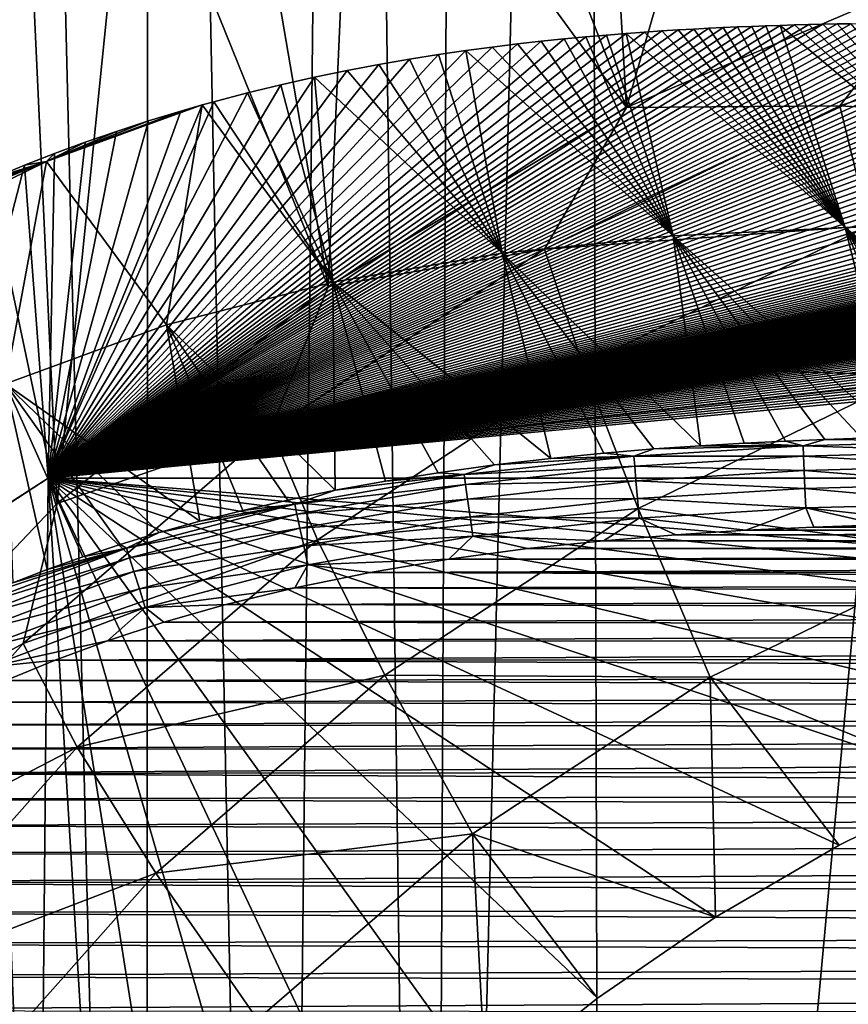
# Model space of a CAD drawing. Header units: metres. Extents: x -26 to 26, y -119 to 32.
# Tile 163 of 208: x -14.29 to -7.65, y -7 to 0.89. Entities that reach past the tile are written whole.
import ezdxf

# ---------------------------------------------------------------- set-up
doc = ezdxf.new("R2010")
doc.units = ezdxf.units.M
doc.layers.add('solid_13_411_041_XXX', color=7, linetype='CONTINUOUS')

msp = doc.modelspace()

# ---------------------------------------------------------------- linework, layer by layer
at = {"layer": 'solid_13_411_041_XXX'}
for points in [[(-11.005271, -25.618309, 3.756081), (-11.678076, 25.550959, 3.756081), (-10.75692, 25.576727, 3.756081)], [(-11.005271, -25.618309, 3.756081), (-10.75692, 25.576727, 3.756081), (-9.757009, 25.589111, 3.756081)], [(-9.618499, -25.638424, 3.756081), (-11.005271, -25.618309, 3.756081), (-9.757009, 25.589111, 3.756081)], [(-9.618499, -25.638424, 3.756081), (-9.757009, 25.589111, 3.756081), (-4.878562, 25.624779, 3.756081)], [(-8.07613, -25.65213, 3.756081), (-9.618499, -25.638424, 3.756081), (-4.878562, 25.624779, 3.756081)], [(-6.36514, -25.663795, 3.756081), (-8.07613, -25.65213, 3.756081), (-4.878562, 25.624779, 3.756081)], [(-12.23196, -25.571135, 3.756081), (-13.255018, 25.439022, 3.756081), (-11.678076, 25.550959, 3.756081)], [(-11.005271, -25.618309, 3.756081), (-12.23196, -25.571135, 3.756081), (-11.678076, 25.550959, 3.756081)], [(-13.282062, -25.483627, 3.756081), (-14.51959, 25.250408, 3.756081), (-13.255018, 25.439022, 3.756081)], [(-12.23196, -25.571135, 3.756081), (-13.282062, -25.483627, 3.756081), (-13.255018, 25.439022, 3.756081)], [(-13.282062, -25.483627, 3.756081), (-14.981044, -25.200666, 3.756081), (-14.51959, 25.250408, 3.756081)], [(-8.467565, 3.518948, 113.138115), (-9.622313, 3.463715, 113.128372), (-9.431339, 0.180936, 112.549553)], [(-8.467565, 3.518948, 113.138115), (-9.431339, 0.180936, 112.549553), (-6.865011, 1.278715, 112.743111)], [(-9.622313, 3.463715, 113.128372), (-10.6706, 3.355426, 113.109283), (-9.431339, 0.180936, 112.549553)], [(-10.6706, 3.355426, 113.109283), (-11.624963, 3.194102, 113.080833), (-9.431339, 0.180936, 112.549553)], [(-11.624963, 3.194102, 113.080833), (-12.545257, 2.972289, 113.041725), (-11.821963, -1.250751, 112.297112)], [(-11.624963, 3.194102, 113.080833), (-11.821963, -1.250751, 112.297112), (-9.431339, 0.180936, 112.549553)], [(-12.545257, 2.972289, 113.041725), (-13.414818, 2.695469, 112.99292), (-11.821963, -1.250751, 112.297112)], [(-13.414818, 2.695469, 112.99292), (-14.242074, 2.364482, 112.934555), (-13.992323, -2.989646, 111.990509)], [(-13.414818, 2.695469, 112.99292), (-13.992323, -2.989646, 111.990509), (-11.821963, -1.250751, 112.297112)], [(-14.242074, 2.364482, 112.934555), (-15.040151, 1.976312, 112.866112), (-13.992323, -2.989646, 111.990509)], [(-15.040151, 1.976312, 112.866112), (-15.902079, -5.00343, 111.635437), (-13.992323, -2.989646, 111.990509)], [(-6.865011, 1.278715, 112.743111), (-9.431339, 0.180936, 112.549553), (-7.720113, 0.195692, 114.978828)], [(-6.865011, 1.278715, 112.743111), (-7.720113, 0.195692, 114.978828), (-5.221319, 1.031033, 115.126114)], [(-5.062808, 0.042918, 117.323357), (-5.221319, 1.031033, 115.126114), (-7.720113, 0.195692, 114.978828)], [(-14.065224, -2.788286, 123.246666), (0.000013, 0.883193, 125.817467), (0.237922, 0.883164, 125.817444)], [(-0.293137, 0.883155, 125.817436), (0.000013, 0.883193, 125.817467), (-14.065224, -2.788286, 123.246666)], [(-14.065224, -2.788286, 123.246666), (0.237922, 0.883164, 125.817444), (0.46914, 0.883093, 125.81739)], [(-0.587893, 0.883038, 125.817352), (-0.293137, 0.883155, 125.817436), (-14.065224, -2.788286, 123.246666)], [(-14.065224, -2.788286, 123.246666), (0.46914, 0.883093, 125.81739), (0.693643, 0.882978, 125.817314)], [(-0.885375, 0.88284, 125.817215), (-0.587893, 0.883038, 125.817352), (-14.065224, -2.788286, 123.246666)], [(-14.065224, -2.788286, 123.246666), (0.693643, 0.882978, 125.817314), (0.911419, 0.88282, 125.8172)], [(-1.183125, 0.882564, 125.817024), (-0.885375, 0.88284, 125.817215), (-14.065224, -2.788286, 123.246666)], [(-14.065224, -2.788286, 123.246666), (0.911419, 0.88282, 125.8172), (1.122681, 0.882628, 125.81707)], [(-14.065224, -2.788286, 123.246666), (1.122681, 0.882628, 125.81707), (1.327425, 0.882402, 125.81691)], [(-1.477209, 0.882213, 125.81678), (-1.183125, 0.882564, 125.817024), (-14.065224, -2.788286, 123.246666)], [(-14.065224, -2.788286, 123.246666), (1.327425, 0.882402, 125.81691), (1.525748, 0.882148, 125.816734)], [(-1.767228, 0.88179, 125.816483), (-1.477209, 0.882213, 125.81678), (-14.065224, -2.788286, 123.246666)], [(-14.065224, -2.788286, 123.246666), (1.525748, 0.882148, 125.816734), (1.717789, 0.88187, 125.816536)], [(-14.065224, -2.788286, 123.246666), (1.717789, 0.88187, 125.816536), (1.903513, 0.881567, 125.816322)], [(-2.04847, 0.881311, 125.816147), (-1.767228, 0.88179, 125.816483), (-14.065224, -2.788286, 123.246666)], [(-14.065224, -2.788286, 123.246666), (1.903513, 0.881567, 125.816322), (2.083126, 0.881247, 125.816101)], [(-2.321253, 0.880775, 125.815773), (-2.04847, 0.881311, 125.816147), (-14.065224, -2.788286, 123.246666)], [(-14.065224, -2.788286, 123.246666), (2.083126, 0.881247, 125.816101), (2.256595, 0.880909, 125.815865)], [(-14.065224, -2.788286, 123.246666), (2.256595, 0.880909, 125.815865), (2.424057, 0.880557, 125.81562)], [(-2.581509, 0.880206, 125.815376), (-2.321253, 0.880775, 125.815773), (-14.065224, -2.788286, 123.246666)], [(-14.065224, -2.788286, 123.246666), (2.424057, 0.880557, 125.81562), (2.585541, 0.880196, 125.815369)], [(-2.829656, 0.879602, 125.814949), (-2.581509, 0.880206, 125.815376), (-14.065224, -2.788286, 123.246666)], [(-14.065224, -2.788286, 123.246666), (2.585541, 0.880196, 125.815369), (2.741132, 0.879823, 125.815102)], [(-14.065224, -2.788286, 123.246666), (2.741132, 0.879823, 125.815102), (2.891288, 0.879446, 125.814842)], [(-3.067526, 0.878976, 125.814514), (-2.829656, 0.879602, 125.814949), (-14.065224, -2.788286, 123.246666)], [(-14.065224, -2.788286, 123.246666), (2.891288, 0.879446, 125.814842), (3.035734, 0.879062, 125.814575)], [(-14.065224, -2.788286, 123.246666), (3.035734, 0.879062, 125.814575), (3.175687, 0.878673, 125.814301)], [(-3.294935, 0.878327, 125.814056), (-3.067526, 0.878976, 125.814514), (-14.065224, -2.788286, 123.246666)], [(-14.065224, -2.788286, 123.246666), (3.175687, 0.878673, 125.814301), (3.31143, 0.878279, 125.814026)], [(-3.514485, 0.877659, 125.813591), (-3.294935, 0.878327, 125.814056), (-14.065224, -2.788286, 123.246666)], [(-14.065224, -2.788286, 123.246666), (3.31143, 0.878279, 125.814026), (3.443292, 0.87788, 125.813744)], [(-14.065224, -2.788286, 123.246666), (3.443292, 0.87788, 125.813744), (3.572529, 0.877475, 125.813461)], [(-3.726513, 0.876972, 125.81311), (-3.514485, 0.877659, 125.813591), (-14.065224, -2.788286, 123.246666)], [(-14.065224, -2.788286, 123.246666), (3.572529, 0.877475, 125.813461), (3.69879, 0.877064, 125.813171)], [(-14.065224, -2.788286, 123.246666), (3.69879, 0.877064, 125.813171), (3.82346, 0.876645, 125.812881)], [(-3.930768, 0.876274, 125.812622), (-3.726513, 0.876972, 125.81311), (-14.065224, -2.788286, 123.246666)], [(-14.065224, -2.788286, 123.246666), (3.82346, 0.876645, 125.812881), (3.946787, 0.876217, 125.812576)], [(-4.127514, 0.875564, 125.812126), (-3.930768, 0.876274, 125.812622), (-14.065224, -2.788286, 123.246666)], [(-14.065224, -2.788286, 123.246666), (3.946787, 0.876217, 125.812576), (4.068879, 0.875779, 125.812271)], [(-14.065224, -2.788286, 123.246666), (4.068879, 0.875779, 125.812271), (4.190372, 0.875331, 125.811958)], [(-4.315713, 0.874855, 125.811623), (-4.127514, 0.875564, 125.812126), (-14.065224, -2.788286, 123.246666)], [(-14.065224, -2.788286, 123.246666), (4.190372, 0.875331, 125.811958), (4.311061, 0.874873, 125.811638)], [(-14.065224, -2.788286, 123.246666), (4.311061, 0.874873, 125.811638), (4.430431, 0.874407, 125.81131)], [(-4.494986, 0.87415, 125.811134), (-4.315713, 0.874855, 125.811623), (-14.065224, -2.788286, 123.246666)], [(-14.065224, -2.788286, 123.246666), (4.430431, 0.874407, 125.81131), (4.54841, 0.873934, 125.810982)], [(-4.665243, 0.873454, 125.810646), (-4.494986, 0.87415, 125.811134), (-14.065224, -2.788286, 123.246666)], [(-14.065224, -2.788286, 123.246666), (4.54841, 0.873934, 125.810982), (4.665134, 0.873454, 125.810646)], [(-14.065224, -2.788286, 123.246666), (4.665134, 0.873454, 125.810646), (4.780481, 0.872969, 125.810303)], [(-4.825713, 0.872775, 125.810173), (-4.665243, 0.873454, 125.810646), (-14.065224, -2.788286, 123.246666)], [(-14.065224, -2.788286, 123.246666), (4.780481, 0.872969, 125.810303), (4.89464, 0.872476, 125.809959)], [(-4.977932, 0.872109, 125.8097), (-4.825713, 0.872775, 125.810173), (-14.065224, -2.788286, 123.246666)], [(-14.065224, -2.788286, 123.246666), (4.89464, 0.872476, 125.809959), (5.008424, 0.871974, 125.809608)], [(-5.122966, 0.871457, 125.80925), (-4.977932, 0.872109, 125.8097), (-14.065224, -2.788286, 123.246666)], [(-14.065224, -2.788286, 123.246666), (5.008424, 0.871974, 125.809608), (5.121744, 0.871462, 125.80925)], [(-14.065224, -2.788286, 123.246666), (5.121744, 0.871462, 125.80925), (5.234795, 0.87094, 125.808884)], [(-5.261619, 0.870814, 125.8088), (-5.122966, 0.871457, 125.80925), (-14.065224, -2.788286, 123.246666)], [(-14.065224, -2.788286, 123.246666), (5.234795, 0.87094, 125.808884), (5.347837, 0.870407, 125.80851)], [(-5.395882, 0.870178, 125.80835), (-5.261619, 0.870814, 125.8088), (-14.065224, -2.788286, 123.246666)], [(-14.065224, -2.788286, 123.246666), (5.347837, 0.870407, 125.80851), (5.460613, 0.869864, 125.808128)], [(-5.525963, 0.869545, 125.807907), (-5.395882, 0.870178, 125.80835), (-14.065224, -2.788286, 123.246666)], [(-14.065224, -2.788286, 123.246666), (5.460613, 0.869864, 125.808128), (5.572735, 0.869314, 125.807747)], [(-5.654309, 0.868906, 125.807457), (-5.525963, 0.869545, 125.807907), (-14.065224, -2.788286, 123.246666)], [(-14.065224, -2.788286, 123.246666), (5.572735, 0.869314, 125.807747), (5.684241, 0.868755, 125.807358)], [(-5.780544, 0.868263, 125.807007), (-5.654309, 0.868906, 125.807457), (-14.065224, -2.788286, 123.246666)], [(-14.065224, -2.788286, 123.246666), (5.684241, 0.868755, 125.807358), (5.795437, 0.868187, 125.806953)], [(-5.905274, 0.867616, 125.806557), (-5.780544, 0.868263, 125.807007), (-14.065224, -2.788286, 123.246666)], [(-14.065224, -2.788286, 123.246666), (5.795437, 0.868187, 125.806953), (5.906152, 0.867611, 125.806557)], [(-6.028399, 0.866963, 125.806099), (-5.905274, 0.867616, 125.806557), (-14.065224, -2.788286, 123.246666)], [(-14.065224, -2.788286, 123.246666), (5.906152, 0.867611, 125.806557), (6.016901, 0.867025, 125.806145)], [(-14.065224, -2.788286, 123.246666), (6.016901, 0.867025, 125.806145), (6.128454, 0.866425, 125.805725)], [(-6.149137, 0.866312, 125.805641), (-6.028399, 0.866963, 125.806099), (-14.065224, -2.788286, 123.246666)], [(-14.065224, -2.788286, 123.246666), (6.128454, 0.866425, 125.805725), (6.240587, 0.865811, 125.80529)], [(-6.267465, 0.865663, 125.805191), (-6.149137, 0.866312, 125.805641), (-14.065224, -2.788286, 123.246666)], [(-14.065224, -2.788286, 123.246666), (6.240587, 0.865811, 125.80529), (6.353236, 0.865186, 125.804855)], [(-6.383955, 0.865014, 125.804733), (-6.267465, 0.865663, 125.805191), (-14.065224, -2.788286, 123.246666)], [(-14.065224, -2.788286, 123.246666), (6.353236, 0.865186, 125.804855), (6.466575, 0.864554, 125.804413)], [(-6.498483, 0.86437, 125.804283), (-6.383955, 0.865014, 125.804733), (-14.065224, -2.788286, 123.246666)], [(-14.065224, -2.788286, 123.246666), (6.466575, 0.864554, 125.804413), (6.580069, 0.8639, 125.803955)], [(-6.612247, 0.863707, 125.803818), (-6.498483, 0.86437, 125.804283), (-14.065224, -2.788286, 123.246666)], [(-14.065224, -2.788286, 123.246666), (6.580069, 0.8639, 125.803955), (6.693207, 0.863226, 125.803482)], [(-6.725432, 0.863033, 125.803345), (-6.612247, 0.863707, 125.803818), (-14.065224, -2.788286, 123.246666)], [(-14.065224, -2.788286, 123.246666), (6.693207, 0.863226, 125.803482), (6.806221, 0.862519, 125.802986)], [(-6.838391, 0.862293, 125.802834), (-6.725432, 0.863033, 125.803345), (-14.065224, -2.788286, 123.246666)], [(-14.065224, -2.788286, 123.246666), (6.806221, 0.862519, 125.802986), (6.919248, 0.861715, 125.802429)], [(-6.951347, 0.86148, 125.802261), (-6.838391, 0.862293, 125.802834), (-14.065224, -2.788286, 123.246666)], [(-14.065224, -2.788286, 123.246666), (6.919248, 0.861715, 125.802429), (7.032165, 0.860832, 125.801804)], [(-7.064226, 0.860552, 125.801613), (-6.951347, 0.86148, 125.802261), (-14.065224, -2.788286, 123.246666)], [(-14.065224, -2.788286, 123.246666), (7.032165, 0.860832, 125.801804), (7.145504, 0.859802, 125.801086)], [(-7.177008, 0.859487, 125.800865), (-7.064226, 0.860552, 125.801613), (-14.065224, -2.788286, 123.246666)], [(-14.065224, -2.788286, 123.246666), (7.145504, 0.859802, 125.801086), (7.259409, 0.858606, 125.800247)], [(-7.289814, 0.85826, 125.800003), (-7.177008, 0.859487, 125.800865), (-14.065224, -2.788286, 123.246666)], [(-14.065224, -2.788286, 123.246666), (7.259409, 0.858606, 125.800247), (7.374008, 0.857228, 125.799286)], [(-7.402754, 0.85684, 125.799011), (-7.289814, 0.85826, 125.800003), (-14.065224, -2.788286, 123.246666)], [(-14.065224, -2.788286, 123.246666), (7.374008, 0.857228, 125.799286), (7.489921, 0.855597, 125.798141)], [(-7.515849, 0.855211, 125.797874), (-7.402754, 0.85684, 125.799011), (-14.065224, -2.788286, 123.246666)], [(-14.065224, -2.788286, 123.246666), (7.489921, 0.855597, 125.798141), (7.607019, 0.853733, 125.796837)], [(-7.629211, 0.853338, 125.796562), (-7.515849, 0.855211, 125.797874), (-14.065224, -2.788286, 123.246666)], [(-14.065224, -2.788286, 123.246666), (7.607019, 0.853733, 125.796837), (7.725555, 0.851547, 125.795303)], [(-7.74281, 0.851213, 125.795074), (-7.629211, 0.853338, 125.796562), (-14.065224, -2.788286, 123.246666)], [(-14.065224, -2.788286, 123.246666), (7.725555, 0.851547, 125.795303), (7.845949, 0.849028, 125.793541)], [(-7.856662, 0.848789, 125.793373), (-7.74281, 0.851213, 125.795074), (-14.065224, -2.788286, 123.246666)], [(-14.065224, -2.788286, 123.246666), (7.845949, 0.849028, 125.793541), (7.967428, 0.846154, 125.791527)], [(-7.970741, 0.846067, 125.791466), (-7.856662, 0.848789, 125.793373), (-14.065224, -2.788286, 123.246666)], [(-14.065224, -2.788286, 123.246666), (7.967428, 0.846154, 125.791527), (8.089106, 0.842872, 125.78923)], [(-8.084954, 0.842994, 125.789314), (-7.970741, 0.846067, 125.791466), (-14.065224, -2.788286, 123.246666)], [(-8.199295, 0.839575, 125.786926), (-8.084954, 0.842994, 125.789314), (-14.065224, -2.788286, 123.246666)], [(-14.065224, -2.788286, 123.246666), (8.089106, 0.842872, 125.78923), (8.211225, 0.839198, 125.786659)], [(-8.313393, 0.83578, 125.784264), (-8.199295, 0.839575, 125.786926), (-14.065224, -2.788286, 123.246666)], [(-14.065224, -2.788286, 123.246666), (8.211225, 0.839198, 125.786659), (8.333296, 0.835079, 125.783775)], [(-8.427233, 0.831614, 125.781349), (-8.313393, 0.83578, 125.784264), (-14.065224, -2.788286, 123.246666)], [(-14.065224, -2.788286, 123.246666), (8.333296, 0.835079, 125.783775), (8.45466, 0.830558, 125.780609)], [(-8.541272, 0.827021, 125.77813), (-8.427233, 0.831614, 125.781349), (-14.065224, -2.788286, 123.246666)], [(-14.065224, -2.788286, 123.246666), (8.45466, 0.830558, 125.780609), (8.57714, 0.8255, 125.777069)], [(-8.655156, 0.822028, 125.774635), (-8.541272, 0.827021, 125.77813), (-14.065224, -2.788286, 123.246666)], [(-14.065224, -2.788286, 123.246666), (8.57714, 0.8255, 125.777069), (8.701774, 0.819842, 125.773109)], [(-8.771832, 0.816417, 125.770706), (-8.655156, 0.822028, 125.774635), (-14.065224, -2.788286, 123.246666)], [(-14.065224, -2.788286, 123.246666), (8.701774, 0.819842, 125.773109), (8.828539, 0.813562, 125.768707)], [(-8.891279, 0.810217, 125.766365), (-8.771832, 0.816417, 125.770706), (-14.065224, -2.788286, 123.246666)], [(-14.065224, -2.788286, 123.246666), (8.828539, 0.813562, 125.768707), (8.959966, 0.806362, 125.763664)], [(-9.016281, 0.803101, 125.761383), (-8.891279, 0.810217, 125.766365), (-14.065224, -2.788286, 123.246666)], [(-14.065224, -2.788286, 123.246666), (8.959966, 0.806362, 125.763664), (9.095481, 0.798351, 125.758057)], [(-9.147472, 0.795051, 125.755745), (-9.016281, 0.803101, 125.761383), (-14.065224, -2.788286, 123.246666)], [(-14.065224, -2.788286, 123.246666), (9.095481, 0.798351, 125.758057), (9.237129, 0.789113, 125.751587)], [(-9.286438, 0.785699, 125.749199), (-9.147472, 0.795051, 125.755745), (-14.065224, -2.788286, 123.246666)], [(-14.065224, -2.788286, 123.246666), (9.237129, 0.789113, 125.751587), (9.385842, 0.77855, 125.744194)], [(-7.677166, -0.779265, 135.002151), (-9.147472, 0.795051, 125.755745), (-9.286438, 0.785699, 125.749199)], [(-7.677166, -0.779265, 135.002151), (-9.016281, 0.803101, 125.761383), (-9.147472, 0.795051, 125.755745)], [(-7.677166, -0.779265, 135.002151), (-8.891279, 0.810217, 125.766365), (-9.016281, 0.803101, 125.761383)], [(-7.677166, -0.779265, 135.002151), (-8.771832, 0.816417, 125.770706), (-8.891279, 0.810217, 125.766365)], [(-7.677166, -0.779265, 135.002151), (-8.655156, 0.822028, 125.774635), (-8.771832, 0.816417, 125.770706)], [(-7.677166, -0.779265, 135.002151), (-8.541272, 0.827021, 125.77813), (-8.655156, 0.822028, 125.774635)], [(-7.677166, -0.779265, 135.002151), (-8.427233, 0.831614, 125.781349), (-8.541272, 0.827021, 125.77813)], [(-7.677166, -0.779265, 135.002151), (-8.313393, 0.83578, 125.784264), (-8.427233, 0.831614, 125.781349)], [(-7.677166, -0.779265, 135.002151), (-8.199295, 0.839575, 125.786926), (-8.313393, 0.83578, 125.784264)], [(-6.295191, -0.756711, 135.003967), (-8.084954, 0.842994, 125.789314), (-8.199295, 0.839575, 125.786926)], [(-6.295191, -0.756711, 135.003967), (-8.199295, 0.839575, 125.786926), (-7.677166, -0.779265, 135.002151)], [(-6.295191, -0.756711, 135.003967), (-7.970741, 0.846067, 125.791466), (-8.084954, 0.842994, 125.789314)], [(-6.295191, -0.756711, 135.003967), (-7.856662, 0.848789, 125.793373), (-7.970741, 0.846067, 125.791466)], [(-6.295191, -0.756711, 135.003967), (-7.74281, 0.851213, 125.795074), (-7.856662, 0.848789, 125.793373)], [(-6.295191, -0.756711, 135.003967), (-7.629211, 0.853338, 125.796562), (-7.74281, 0.851213, 125.795074)], [(-9.434523, 0.774893, 125.741631), (-9.286438, 0.785699, 125.749199), (-14.065224, -2.788286, 123.246666)], [(-14.065224, -2.788286, 123.246666), (9.385842, 0.77855, 125.744194), (9.541679, 0.766519, 125.735771)], [(-9.591282, 0.76239, 125.73288), (-9.434523, 0.774893, 125.741631), (-14.065224, -2.788286, 123.246666)], [(-14.065224, -2.788286, 123.246666), (9.541679, 0.766519, 125.735771), (9.706401, 0.75245, 125.725914)], [(-9.756883, 0.747964, 125.722778), (-9.591282, 0.76239, 125.73288), (-14.065224, -2.788286, 123.246666)], [(-14.065224, -2.788286, 123.246666), (9.706401, 0.75245, 125.725914), (9.879701, 0.73651, 125.714752)], [(-9.931196, 0.731429, 125.711197), (-9.756883, 0.747964, 125.722778), (-14.065224, -2.788286, 123.246666)], [(-14.065224, -2.788286, 123.246666), (9.879701, 0.73651, 125.714752), (10.061804, 0.718014, 125.701805)], [(-10.113915, 0.712466, 125.697922), (-9.931196, 0.731429, 125.711197), (-14.065224, -2.788286, 123.246666)], [(-14.065224, -2.788286, 123.246666), (10.061804, 0.718014, 125.701805), (10.252814, 0.696978, 125.687073)], [(-10.30544, 0.690885, 125.682808), (-10.113915, 0.712466, 125.697922), (-14.065224, -2.788286, 123.246666)], [(-9.055599, -0.846736, 134.99646), (-10.113915, 0.712466, 125.697922), (-10.30544, 0.690885, 125.682808)], [(-9.055599, -0.846736, 134.99646), (-9.931196, 0.731429, 125.711197), (-10.113915, 0.712466, 125.697922)], [(-9.055599, -0.846736, 134.99646), (-9.756883, 0.747964, 125.722778), (-9.931196, 0.731429, 125.711197)], [(-9.055599, -0.846736, 134.99646), (-9.591282, 0.76239, 125.73288), (-9.756883, 0.747964, 125.722778)], [(-9.055599, -0.846736, 134.99646), (-9.434523, 0.774893, 125.741631), (-9.591282, 0.76239, 125.73288)], [(-7.677166, -0.779265, 135.002151), (-9.286438, 0.785699, 125.749199), (-9.434523, 0.774893, 125.741631)], [(-7.677166, -0.779265, 135.002151), (-9.434523, 0.774893, 125.741631), (-9.055599, -0.846736, 134.99646)], [(-14.065224, -2.788286, 123.246666), (10.252814, 0.696978, 125.687073), (10.452692, 0.673003, 125.670288)], [(-10.506467, 0.666069, 125.665436), (-10.30544, 0.690885, 125.682808), (-14.065224, -2.788286, 123.246666)], [(-14.065224, -2.788286, 123.246666), (10.452692, 0.673003, 125.670288), (10.661795, 0.645405, 125.650963)], [(-10.717095, 0.637916, 125.645721), (-10.506467, 0.666069, 125.665436), (-14.065224, -2.788286, 123.246666)], [(-14.065224, -2.788286, 123.246666), (10.661795, 0.645405, 125.650963), (10.880011, 0.614368, 125.629234)], [(-10.938536, 0.605408, 125.622955), (-10.717095, 0.637916, 125.645721), (-14.065224, -2.788286, 123.246666)], [(-10.426843, -0.985232, 134.985062), (-10.717095, 0.637916, 125.645721), (-10.938536, 0.605408, 125.622955)], [(-9.055599, -0.846736, 134.99646), (-10.506467, 0.666069, 125.665436), (-10.717095, 0.637916, 125.645721)], [(-9.055599, -0.846736, 134.99646), (-10.717095, 0.637916, 125.645721), (-10.426843, -0.985232, 134.985062)], [(-9.055599, -0.846736, 134.99646), (-10.30544, 0.690885, 125.682808), (-10.506467, 0.666069, 125.665436)], [(-14.065224, -2.788286, 123.246666), (10.880011, 0.614368, 125.629234), (11.10543, 0.579122, 125.604553)], [(-11.17065, 0.568578, 125.597168), (-10.938536, 0.605408, 125.622955), (-14.065224, -2.788286, 123.246666)], [(-14.065224, -2.788286, 123.246666), (11.10543, 0.579122, 125.604553), (11.339122, 0.539543, 125.576836)], [(-11.414259, 0.526058, 125.567398), (-11.17065, 0.568578, 125.597168), (-14.065224, -2.788286, 123.246666)], [(-10.426843, -0.985232, 134.985062), (-11.17065, 0.568578, 125.597168), (-11.414259, 0.526058, 125.567398)], [(-10.426843, -0.985232, 134.985062), (-10.938536, 0.605408, 125.622955), (-11.17065, 0.568578, 125.597168)], [(-14.065224, -2.788286, 123.246666), (11.339122, 0.539543, 125.576836), (11.577522, 0.495788, 125.546204)], [(-11.669448, 0.477924, 125.533691), (-11.414259, 0.526058, 125.567398), (-14.065224, -2.788286, 123.246666)], [(-14.065224, -2.788286, 123.246666), (11.577522, 0.495788, 125.546204), (11.81784, 0.447779, 125.512581)], [(-11.931078, 0.423885, 125.49585), (-11.669448, 0.477924, 125.533691), (-14.065224, -2.788286, 123.246666)], [(-10.426843, -0.985232, 134.985062), (-11.669448, 0.477924, 125.533691), (-11.931078, 0.423885, 125.49585)], [(-10.426843, -0.985232, 134.985062), (-11.414259, 0.526058, 125.567398), (-11.669448, 0.477924, 125.533691)], [(-14.065224, -2.788286, 123.246666), (11.81784, 0.447779, 125.512581), (12.060567, 0.395612, 125.476059)], [(-12.199678, 0.363821, 125.453796), (-11.931078, 0.423885, 125.49585), (-14.065224, -2.788286, 123.246666)], [(-14.065224, -2.788286, 123.246666), (12.060567, 0.395612, 125.476059), (12.301489, 0.339738, 125.436935)], [(-11.783916, -1.216416, 134.967026), (-11.931078, 0.423885, 125.49585), (-12.199678, 0.363821, 125.453796)], [(-10.426843, -0.985232, 134.985062), (-11.931078, 0.423885, 125.49585), (-11.783916, -1.216416, 134.967026)], [(-12.468387, 0.298606, 125.408134), (-12.199678, 0.363821, 125.453796), (-14.065224, -2.788286, 123.246666)], [(-14.065224, -2.788286, 123.246666), (12.301489, 0.339738, 125.436935), (12.541127, 0.280039, 125.395134)], [(-11.783916, -1.216416, 134.967026), (-12.199678, 0.363821, 125.453796), (-12.468387, 0.298606, 125.408134)], [(-12.73649, 0.228247, 125.358864), (-12.468387, 0.298606, 125.408134), (-14.065224, -2.788286, 123.246666)], [(-14.065224, -2.788286, 123.246666), (12.541127, 0.280039, 125.395134), (12.777908, 0.216953, 125.35096)], [(-11.783916, -1.216416, 134.967026), (-12.468387, 0.298606, 125.408134), (-12.73649, 0.228247, 125.358864)], [(-14.077156, -0.250103, 125.283691), (-12.830818, 0.202233, 125.340652), (-13.001464, 0.1534, 125.306458)], [(-14.077156, -0.250103, 125.283691), (-13.116715, -1.559869, 134.942001), (-12.830818, 0.202233, 125.340652)], [(-12.830818, 0.202233, 125.340652), (-12.73649, 0.228247, 125.358864), (-14.065224, -2.788286, 123.246666)], [(-14.065224, -2.788286, 123.246666), (12.777908, 0.216953, 125.35096), (12.831512, 0.202077, 125.340538)], [(-13.001464, 0.1534, 125.306458), (-12.830818, 0.202233, 125.340652), (-14.065224, -2.788286, 123.246666)], [(-14.065224, -2.788286, 123.246666), (12.831512, 0.202077, 125.340538), (13.010801, 0.150656, 125.304535)], [(-11.783916, -1.216416, 134.967026), (-12.830818, 0.202233, 125.340652), (-13.116715, -1.559869, 134.942001)], [(-11.783916, -1.216416, 134.967026), (-12.73649, 0.228247, 125.358864), (-12.830818, 0.202233, 125.340652)], [(-9.431339, 0.180936, 112.549553), (-11.821963, -1.250751, 112.297112), (-10.086813, -0.953705, 114.776169)], [(-9.431339, 0.180936, 112.549553), (-10.086813, -0.953705, 114.776169), (-7.720113, 0.195692, 114.978828)], [(-7.485743, -0.767063, 117.180534), (-7.720113, 0.195692, 114.978828), (-10.086813, -0.953705, 114.776169)], [(-5.062808, 0.042918, 117.323357), (-7.720113, 0.195692, 114.978828), (-7.485743, -0.767063, 117.180534)], [(-14.077156, -0.250103, 125.283691), (-13.001464, 0.1534, 125.306458), (-13.26239, 0.074196, 125.250999)], [(-13.26239, 0.074196, 125.250999), (-13.001464, 0.1534, 125.306458), (-14.065224, -2.788286, 123.246666)], [(-14.065224, -2.788286, 123.246666), (13.010801, 0.150656, 125.304535), (13.240026, 0.081204, 125.255905)], [(-14.065224, -2.788286, 123.246666), (13.240026, 0.081204, 125.255905), (13.464482, 0.009097, 125.205414)], [(-14.077156, -0.250103, 125.283691), (-13.26239, 0.074196, 125.250999), (-13.518623, -0.008977, 125.192764)], [(-13.518623, -0.008977, 125.192764), (-13.26239, 0.074196, 125.250999), (-14.065224, -2.788286, 123.246666)], [(-14.065224, -2.788286, 123.246666), (13.464482, 0.009097, 125.205414), (13.684263, -0.065742, 125.153015)], [(-14.077156, -0.250103, 125.283691), (-13.518623, -0.008977, 125.192764), (-13.769409, -0.095872, 125.131912)], [(-13.769409, -0.095872, 125.131912), (-13.518623, -0.008977, 125.192764), (-14.065224, -2.788286, 123.246666)], [(-14.065224, -2.788286, 123.246666), (13.684263, -0.065742, 125.153015), (13.899976, -0.143303, 125.098701)], [(-14.077156, -0.250103, 125.283691), (-13.769409, -0.095872, 125.131912), (-14.015052, -0.186436, 125.068504)], [(-14.015052, -0.186436, 125.068504), (-13.769409, -0.095872, 125.131912), (-14.065224, -2.788286, 123.246666)], [(14.065229, -2.788286, 123.246666), (-14.065224, -2.788286, 123.246666), (13.899976, -0.143303, 125.098701)], [(-14.255393, -0.280495, 125.00264), (-14.015052, -0.186436, 125.068504), (-14.065224, -2.788286, 123.246666)], [(-14.077156, -0.250103, 125.283691), (-14.015052, -0.186436, 125.068504), (-14.255393, -0.280495, 125.00264)], [(-14.077156, -0.250103, 125.283691), (-15.169734, -0.692576, 124.714096), (-15.267562, -0.831802, 125.213715)], [(-14.077156, -0.250103, 125.283691), (-15.267562, -0.831802, 125.213715), (-14.407396, -2.032684, 134.910202)], [(-14.077156, -0.250103, 125.283691), (-14.947775, -0.584141, 124.790024), (-15.169734, -0.692576, 124.714096)], [(-15.074378, -3.437052, 122.792397), (-14.255393, -0.280495, 125.00264), (-14.065224, -2.788286, 123.246666)], [(-15.074378, -3.437052, 122.792397), (-14.490767, -0.378124, 124.93428), (-14.255393, -0.280495, 125.00264)], [(-14.077156, -0.250103, 125.283691), (-14.721558, -0.479337, 124.863411), (-14.947775, -0.584141, 124.790024)], [(-14.077156, -0.250103, 125.283691), (-14.490767, -0.378124, 124.93428), (-14.721558, -0.479337, 124.863411)], [(-14.077156, -0.250103, 125.283691), (-14.255393, -0.280495, 125.00264), (-14.490767, -0.378124, 124.93428)], [(-14.077156, -0.250103, 125.283691), (-14.407396, -2.032684, 134.910202), (-13.116715, -1.559869, 134.942001)], [(-7.485743, -0.767063, 117.180534), (-10.086813, -0.953705, 114.776169), (-9.780594, -1.881567, 116.984024)], [(-7.485743, -0.767063, 117.180534), (-9.780594, -1.881567, 116.984024), (-7.145386, -1.966037, 119.248375)], [(-7.677166, -0.779265, 135.002151), (-9.055599, -0.846736, 134.99646), (-7.263, -2.459197, 144.552094)], [(-6.295191, -0.756711, 135.003967), (-7.677166, -0.779265, 135.002151), (-5.659966, -2.436099, 144.551895)], [(-7.677166, -0.779265, 135.002151), (-5.847702, -2.437439, 144.551941), (-5.659966, -2.436099, 144.551895)], [(-7.677166, -0.779265, 135.002151), (-6.050908, -2.439149, 144.551971), (-5.847702, -2.437439, 144.551941)], [(-7.677166, -0.779265, 135.002151), (-6.265662, -2.441341, 144.551987), (-6.050908, -2.439149, 144.551971)], [(-7.677166, -0.779265, 135.002151), (-6.495251, -2.44423, 144.552002), (-6.265662, -2.441341, 144.551987)], [(-7.677166, -0.779265, 135.002151), (-6.739487, -2.448032, 144.552017), (-6.495251, -2.44423, 144.552002)], [(-7.677166, -0.779265, 135.002151), (-6.994693, -2.452922, 144.552048), (-6.739487, -2.448032, 144.552017)], [(-7.677166, -0.779265, 135.002151), (-7.263, -2.459197, 144.552094), (-6.994693, -2.452922, 144.552048)], [(-9.055599, -0.846736, 134.99646), (-10.426843, -0.985232, 134.985062), (-8.838956, -2.527285, 144.552002)], [(-9.055599, -0.846736, 134.99646), (-7.545353, -2.467208, 144.552139), (-7.263, -2.459197, 144.552094)], [(-9.055599, -0.846736, 134.99646), (-7.842439, -2.47738, 144.552185), (-7.545353, -2.467208, 144.552139)], [(-9.055599, -0.846736, 134.99646), (-8.156188, -2.490286, 144.552185), (-7.842439, -2.47738, 144.552185)], [(-9.055599, -0.846736, 134.99646), (-8.48751, -2.506607, 144.552139), (-8.156188, -2.490286, 144.552185)], [(-9.055599, -0.846736, 134.99646), (-8.838956, -2.527285, 144.552002), (-8.48751, -2.506607, 144.552139)], [(-11.821963, -1.250751, 112.297112), (-12.280926, -2.397493, 114.521599), (-10.086813, -0.953705, 114.776169)], [(-9.780594, -1.881567, 116.984024), (-10.086813, -0.953705, 114.776169), (-12.280926, -2.397493, 114.521599)], [(-10.426843, -0.985232, 134.985062), (-11.783916, -1.216416, 134.967026), (-10.036617, -2.628724, 144.550903)], [(-10.426843, -0.985232, 134.985062), (-9.212259, -2.553452, 144.551758), (-8.838956, -2.527285, 144.552002)], [(-10.426843, -0.985232, 134.985062), (-9.613039, -2.586856, 144.551392), (-9.212259, -2.553452, 144.551758)], [(-10.426843, -0.985232, 134.985062), (-10.036617, -2.628724, 144.550903), (-9.613039, -2.586856, 144.551392)], [(-11.821963, -1.250751, 112.297112), (-13.992323, -2.989646, 111.990509), (-12.280926, -2.397493, 114.521599)], [(-11.783916, -1.216416, 134.967026), (-13.116715, -1.559869, 134.942001), (-11.765152, -2.884161, 144.547714)], [(-11.783916, -1.216416, 134.967026), (-10.488364, -2.681525, 144.550247), (-10.036617, -2.628724, 144.550903)], [(-11.783916, -1.216416, 134.967026), (-10.939328, -2.743491, 144.549484), (-10.488364, -2.681525, 144.550247)], [(-11.783916, -1.216416, 134.967026), (-11.362511, -2.810908, 144.548645), (-10.939328, -2.743491, 144.549484)], [(-11.783916, -1.216416, 134.967026), (-11.765152, -2.884161, 144.547714), (-11.362511, -2.810908, 144.548645)], [(-13.116715, -1.559869, 134.942001), (-14.407396, -2.032684, 134.910202), (-12.848926, -3.13177, 144.544418)], [(-13.116715, -1.559869, 134.942001), (-12.145128, -2.962135, 144.546692), (-11.765152, -2.884161, 144.547714)], [(-13.116715, -1.559869, 134.942001), (-12.506057, -3.044819, 144.545593), (-12.145128, -2.962135, 144.546692)], [(-13.116715, -1.559869, 134.942001), (-12.848926, -3.13177, 144.544418), (-12.506057, -3.044819, 144.545593)], [(-9.780594, -1.881567, 116.984024), (-12.280926, -2.397493, 114.521599), (-11.908097, -3.281523, 116.737183)], [(-9.780594, -1.881567, 116.984024), (-11.908097, -3.281523, 116.737183), (-9.335896, -3.029867, 119.060799)], [(-9.780594, -1.881567, 116.984024), (-9.335896, -3.029867, 119.060799), (-7.145386, -1.966037, 119.248375)], [(-7.145386, -1.966037, 119.248375), (-9.335896, -3.029867, 119.060799), (-6.704002, -3.383756, 121.152214)], [(-14.407396, -2.032684, 134.910202), (-13.175961, -3.222935, 144.543152), (-12.848926, -3.13177, 144.544418)], [(-14.407396, -2.032684, 134.910202), (-13.487884, -3.31794, 144.541855), (-13.175961, -3.222935, 144.543152)], [(-14.407396, -2.032684, 134.910202), (-13.786607, -3.416843, 144.540482), (-13.487884, -3.31794, 144.541855)], [(-14.407396, -2.032684, 134.910202), (-14.072505, -3.519281, 144.539078), (-13.786607, -3.416843, 144.540482)], [(-14.407396, -2.032684, 134.910202), (-14.347712, -3.625593, 144.537628), (-14.072505, -3.519281, 144.539078)], [(-13.992323, -2.989646, 111.990509), (-14.264908, -4.110968, 114.219475), (-12.280926, -2.397493, 114.521599)], [(-11.908097, -3.281523, 116.737183), (-12.280926, -2.397493, 114.521599), (-14.264908, -4.110968, 114.219475)], [(-8.015117, -2.528547, 144.702774), (-8.48751, -2.506607, 144.552139), (-8.838956, -2.527285, 144.552002)], [(-8.015117, -2.528547, 144.702774), (-8.156188, -2.490286, 144.552185), (-8.48751, -2.506607, 144.552139)], [(-8.015117, -2.528547, 144.702774), (-7.842439, -2.47738, 144.552185), (-8.156188, -2.490286, 144.552185)], [(-8.015117, -2.528547, 144.702774), (-6.667985, -2.490916, 144.702667), (-7.842439, -2.47738, 144.552185)], [(-6.666762, -2.572587, 144.847061), (-6.667985, -2.490916, 144.702667), (-8.015117, -2.528547, 144.702774)], [(-6.667985, -2.490916, 144.702667), (-7.545353, -2.467208, 144.552139), (-7.842439, -2.47738, 144.552185)], [(-9.371063, -2.610461, 144.702316), (-9.613039, -2.586856, 144.551392), (-10.036617, -2.628724, 144.550903)], [(-9.371063, -2.610461, 144.702316), (-9.212259, -2.553452, 144.551758), (-9.613039, -2.586856, 144.551392)], [(-9.371063, -2.610461, 144.702316), (-8.015117, -2.528547, 144.702774), (-9.212259, -2.553452, 144.551758)], [(-8.011801, -2.610148, 144.847137), (-8.015117, -2.528547, 144.702774), (-9.371063, -2.610461, 144.702316)], [(-8.015117, -2.528547, 144.702774), (-8.838956, -2.527285, 144.552002), (-9.212259, -2.553452, 144.551758)], [(-8.011801, -2.610148, 144.847137), (-6.666762, -2.572587, 144.847061), (-8.015117, -2.528547, 144.702774)], [(-6.664961, -2.689187, 144.971771), (-6.666762, -2.572587, 144.847061), (-8.011801, -2.610148, 144.847137)], [(-10.73122, -2.757773, 144.700943), (-10.488364, -2.681525, 144.550247), (-10.939328, -2.743491, 144.549484)], [(-10.73122, -2.757773, 144.700943), (-9.371063, -2.610461, 144.702316), (-10.488364, -2.681525, 144.550247)], [(-9.364417, -2.691818, 144.846817), (-9.371063, -2.610461, 144.702316), (-10.73122, -2.757773, 144.700943)], [(-9.371063, -2.610461, 144.702316), (-10.036617, -2.628724, 144.550903), (-10.488364, -2.681525, 144.550247)], [(-9.364417, -2.691818, 144.846817), (-8.011801, -2.610148, 144.847137), (-9.371063, -2.610461, 144.702316)], [(-8.007023, -2.726638, 144.971817), (-8.011801, -2.610148, 144.847137), (-9.364417, -2.691818, 144.846817)], [(-8.007023, -2.726638, 144.971817), (-6.664961, -2.689187, 144.971771), (-8.011801, -2.610148, 144.847137)], [(-12.089263, -2.994855, 144.698441), (-10.73122, -2.757773, 144.700943), (-11.765152, -2.884161, 144.547714)], [(-10.720054, -2.838509, 144.845856), (-10.73122, -2.757773, 144.700943), (-12.089263, -2.994855, 144.698441)], [(-10.73122, -2.757773, 144.700943), (-11.362511, -2.810908, 144.548645), (-11.765152, -2.884161, 144.547714)], [(-10.73122, -2.757773, 144.700943), (-10.939328, -2.743491, 144.549484), (-11.362511, -2.810908, 144.548645)], [(-10.720054, -2.838509, 144.845856), (-9.364417, -2.691818, 144.846817), (-10.73122, -2.757773, 144.700943)], [(-9.354896, -2.808045, 144.971634), (-9.364417, -2.691818, 144.846817), (-10.720054, -2.838509, 144.845856)], [(-9.354896, -2.808045, 144.971634), (-8.007023, -2.726638, 144.971817), (-9.364417, -2.691818, 144.846817)], [(-8.001125, -2.869651, 145.064804), (-8.007023, -2.726638, 144.971817), (-9.354896, -2.808045, 144.971634)], [(-6.662711, -2.83234, 145.064774), (-6.664961, -2.689187, 144.971771), (-8.007023, -2.726638, 144.971817)], [(-8.001125, -2.869651, 145.064804), (-6.662711, -2.83234, 145.064774), (-8.007023, -2.726638, 144.971817)], [(-14.497819, -3.06794, 123.197357), (-15.074378, -3.437052, 122.792397), (-14.065224, -2.788286, 123.246666)], [(-14.151572, -12.053044, 121.613037), (-14.497819, -3.06794, 123.197357), (-14.065224, -2.788286, 123.246666)], [(-13.564233, -11.078181, 121.784935), (-14.151572, -12.053044, 121.613037), (-14.065224, -2.788286, 123.246666)], [(-1.150241, -3.824571, 123.063942), (-14.065224, -2.788286, 123.246666), (14.065229, -2.788286, 123.246666)], [(-12.907797, -10.147108, 121.949112), (-13.564233, -11.078181, 121.784935), (-14.065224, -2.788286, 123.246666)], [(-12.185596, -9.264529, 122.104729), (-12.907797, -10.147108, 121.949112), (-14.065224, -2.788286, 123.246666)], [(-11.401256, -8.434894, 122.251015), (-12.185596, -9.264529, 122.104729), (-14.065224, -2.788286, 123.246666)], [(-10.558873, -7.662529, 122.387207), (-11.401256, -8.434894, 122.251015), (-14.065224, -2.788286, 123.246666)], [(-9.662644, -6.951277, 122.512619), (-10.558873, -7.662529, 122.387207), (-14.065224, -2.788286, 123.246666)], [(-8.717188, -6.304813, 122.62661), (-9.662644, -6.951277, 122.512619), (-14.065224, -2.788286, 123.246666)], [(-7.727344, -5.726436, 122.728592), (-8.717188, -6.304813, 122.62661), (-14.065224, -2.788286, 123.246666)], [(-6.698056, -5.21904, 122.818062), (-7.727344, -5.726436, 122.728592), (-14.065224, -2.788286, 123.246666)], [(-5.634703, -4.785281, 122.894547), (-6.698056, -5.21904, 122.818062), (-14.065224, -2.788286, 123.246666)], [(-4.542612, -4.42732, 122.957664), (-5.634703, -4.785281, 122.894547), (-14.065224, -2.788286, 123.246666)], [(-3.427346, -4.146992, 123.007088), (-4.542612, -4.42732, 122.957664), (-14.065224, -2.788286, 123.246666)], [(-2.294678, -3.945742, 123.04258), (-3.427346, -4.146992, 123.007088), (-14.065224, -2.788286, 123.246666)], [(-1.150241, -3.824571, 123.063942), (-2.294678, -3.945742, 123.04258), (-14.065224, -2.788286, 123.246666)], [(-12.072258, -3.0743, 144.844101), (-10.720054, -2.838509, 144.845856), (-12.089263, -2.994855, 144.698441)], [(-10.704053, -2.954069, 144.971069), (-10.720054, -2.838509, 144.845856), (-12.072258, -3.0743, 144.844101)], [(-10.704053, -2.954069, 144.971069), (-9.354896, -2.808045, 144.971634), (-10.720054, -2.838509, 144.845856)], [(-9.343182, -2.950786, 145.064728), (-9.354896, -2.808045, 144.971634), (-10.704053, -2.954069, 144.971069)], [(-9.343182, -2.950786, 145.064728), (-8.001125, -2.869651, 145.064804), (-9.354896, -2.808045, 144.971634)], [(-6.660221, -2.98874, 145.119949), (-6.662711, -2.83234, 145.064774), (-8.001125, -2.869651, 145.064804)], [(-12.089263, -2.994855, 144.698441), (-11.765152, -2.884161, 144.547714), (-12.145128, -2.962135, 144.546692)], [(-7.994658, -3.025896, 145.119949), (-8.001125, -2.869651, 145.064804), (-9.343182, -2.950786, 145.064728)], [(-7.994658, -3.025896, 145.119949), (-6.660221, -2.98874, 145.119949), (-8.001125, -2.869651, 145.064804)], [(-13.992323, -2.989646, 111.990509), (-15.902079, -5.00343, 111.635437), (-14.264908, -4.110968, 114.219475)], [(-13.437045, -3.346831, 144.694595), (-12.089263, -2.994855, 144.698441), (-13.175961, -3.222935, 144.543152)], [(-12.072258, -3.0743, 144.844101), (-12.089263, -2.994855, 144.698441), (-13.437045, -3.346831, 144.694595)], [(-12.089263, -2.994855, 144.698441), (-12.848926, -3.13177, 144.544418), (-13.175961, -3.222935, 144.543152)], [(-12.089263, -2.994855, 144.698441), (-12.506057, -3.044819, 144.545593), (-12.848926, -3.13177, 144.544418)], [(-12.089263, -2.994855, 144.698441), (-12.145128, -2.962135, 144.546692), (-12.506057, -3.044819, 144.545593)], [(-12.047806, -3.188403, 144.970078), (-10.704053, -2.954069, 144.971069), (-12.072258, -3.0743, 144.844101)], [(-10.684368, -3.096123, 145.064484), (-10.704053, -2.954069, 144.971069), (-12.047806, -3.188403, 144.970078)], [(-10.684368, -3.096123, 145.064484), (-9.343182, -2.950786, 145.064728), (-10.704053, -2.954069, 144.971069)], [(-9.330365, -3.106757, 145.119934), (-9.343182, -2.950786, 145.064728), (-10.684368, -3.096123, 145.064484)], [(-9.330365, -3.106757, 145.119934), (-7.994658, -3.025896, 145.119949), (-9.343182, -2.950786, 145.064728)], [(-6.868069, -3.147715, 145.137238), (-6.660221, -2.98874, 145.119949), (-7.994658, -3.025896, 145.119949)], [(-14.151572, -12.053044, 121.613037), (-14.666765, -13.066621, 121.434319), (-14.497819, -3.06794, 123.197357)], [(-13.412777, -3.42399, 144.841415), (-12.072258, -3.0743, 144.844101), (-13.437045, -3.346831, 144.694595)], [(-12.047806, -3.188403, 144.970078), (-12.072258, -3.0743, 144.844101), (-13.412777, -3.42399, 144.841415)], [(-11.908097, -3.281523, 116.737183), (-11.366667, -4.366171, 118.82518), (-9.335896, -3.029867, 119.060799)], [(-9.335896, -3.029867, 119.060799), (-11.366667, -4.366171, 118.82518), (-8.7592, -4.381871, 120.976227)], [(-9.335896, -3.029867, 119.060799), (-8.7592, -4.381871, 120.976227), (-6.704002, -3.383756, 121.152214)], [(-8.474119, -3.20458, 145.137238), (-7.994658, -3.025896, 145.119949), (-9.330365, -3.106757, 145.119934)], [(-8.474119, -3.20458, 145.137238), (-7.930287, -3.178673, 145.137238), (-7.994658, -3.025896, 145.119949)], [(-7.397264, -3.160222, 145.137238), (-6.868069, -3.147715, 145.137238), (-7.994658, -3.025896, 145.119949)], [(-7.930287, -3.178673, 145.137238), (-7.397264, -3.160222, 145.137238), (-7.994658, -3.025896, 145.119949)], [(-12.017677, -3.328896, 145.064072), (-10.684368, -3.096123, 145.064484), (-12.047806, -3.188403, 144.970078)], [(-10.66284, -3.251399, 145.119904), (-10.684368, -3.096123, 145.064484), (-12.017677, -3.328896, 145.064072)], [(-10.66284, -3.251399, 145.119904), (-9.330365, -3.106757, 145.119934), (-10.684368, -3.096123, 145.064484)], [(-9.615849, -3.287833, 145.137253), (-9.330365, -3.106757, 145.119934), (-10.66284, -3.251399, 145.119904)], [(-9.615849, -3.287833, 145.137253), (-9.034464, -3.240032, 145.137238), (-9.330365, -3.106757, 145.119934)], [(-9.034464, -3.240032, 145.137238), (-8.474119, -3.20458, 145.137238), (-9.330365, -3.106757, 145.119934)], [(-13.437045, -3.346831, 144.694595), (-13.175961, -3.222935, 144.543152), (-13.487884, -3.31794, 144.541855)], [(-13.377693, -3.535399, 144.968521), (-12.047806, -3.188403, 144.970078), (-13.412777, -3.42399, 144.841415)], [(-12.017677, -3.328896, 145.064072), (-12.047806, -3.188403, 144.970078), (-13.377693, -3.535399, 144.968521)], [(-9.034464, -3.240032, 145.137238), (8.523902, -3.207323, 145.137238), (-8.474119, -3.20458, 145.137238)], [(-9.034464, -3.240032, 145.137238), (8.995424, -3.237253, 145.137238), (8.523902, -3.207323, 145.137238)], [(-8.474119, -3.20458, 145.137238), (8.057887, -3.184085, 145.137238), (-7.930287, -3.178673, 145.137238)], [(-8.474119, -3.20458, 145.137238), (8.523902, -3.207323, 145.137238), (8.057887, -3.184085, 145.137238)], [(-7.930287, -3.178673, 145.137238), (7.596408, -3.166446, 145.137238), (-7.397264, -3.160222, 145.137238)], [(-7.930287, -3.178673, 145.137238), (8.057887, -3.184085, 145.137238), (7.596408, -3.166446, 145.137238)], [(-11.908097, -3.281523, 116.737183), (-14.264908, -4.110968, 114.219475), (-13.831849, -4.942979, 116.444237)], [(-11.908097, -3.281523, 116.737183), (-13.831849, -4.942979, 116.444237), (-11.366667, -4.366171, 118.82518)], [(-11.984709, -3.482557, 145.119812), (-10.66284, -3.251399, 145.119904), (-12.017677, -3.328896, 145.064072)], [(-10.854593, -3.436436, 145.137253), (-10.66284, -3.251399, 145.119904), (-11.984709, -3.482557, 145.119812)], [(-10.854593, -3.436436, 145.137253), (-10.222751, -3.351719, 145.137253), (-10.66284, -3.251399, 145.119904)], [(-10.222751, -3.351719, 145.137253), (-9.615849, -3.287833, 145.137253), (-10.66284, -3.251399, 145.119904)], [(-10.222751, -3.351719, 145.137253), (9.956772, -3.321754, 145.137253), (-9.615849, -3.287833, 145.137253)], [(-9.615849, -3.287833, 145.137253), (9.473199, -3.274835, 145.137238), (-9.034464, -3.240032, 145.137238)], [(-9.615849, -3.287833, 145.137253), (9.956772, -3.321754, 145.137253), (9.473199, -3.274835, 145.137238)], [(-9.034464, -3.240032, 145.137238), (9.473199, -3.274835, 145.137238), (8.995424, -3.237253, 145.137238)], [(-14.754442, -3.843243, 144.689102), (-13.437045, -3.346831, 144.694595), (-14.612628, -3.735574, 144.536118)], [(-13.412777, -3.42399, 144.841415), (-13.437045, -3.346831, 144.694595), (-14.754442, -3.843243, 144.689102)], [(-13.437045, -3.346831, 144.694595), (-14.347712, -3.625593, 144.537628), (-14.612628, -3.735574, 144.536118)], [(-13.437045, -3.346831, 144.694595), (-14.072505, -3.519281, 144.539078), (-14.347712, -3.625593, 144.537628)], [(-13.437045, -3.346831, 144.694595), (-13.786607, -3.416843, 144.540482), (-14.072505, -3.519281, 144.539078)], [(-13.437045, -3.346831, 144.694595), (-13.487884, -3.31794, 144.541855), (-13.786607, -3.416843, 144.540482)], [(-13.334353, -3.672924, 145.063416), (-12.017677, -3.328896, 145.064072), (-13.377693, -3.535399, 144.968521)], [(-11.984709, -3.482557, 145.119812), (-12.017677, -3.328896, 145.064072), (-13.334353, -3.672924, 145.063416)], [(-10.854593, -3.436436, 145.137253), (10.446073, -3.379575, 145.137253), (-10.222751, -3.351719, 145.137253)], [(-10.854593, -3.436436, 145.137253), (10.940117, -3.449399, 145.137253), (10.446073, -3.379575, 145.137253)], [(-10.222751, -3.351719, 145.137253), (10.446073, -3.379575, 145.137253), (9.956772, -3.321754, 145.137253)], [(-6.704002, -3.383756, 121.152214), (-8.7592, -4.381871, 120.976227), (-6.698056, -5.21904, 122.818062)], [(-14.72156, -3.91655, 144.83757), (-13.412777, -3.42399, 144.841415), (-14.754442, -3.843243, 144.689102)], [(-13.377693, -3.535399, 144.968521), (-13.412777, -3.42399, 144.841415), (-14.72156, -3.91655, 144.83757)], [(-11.4861, -3.542272, 145.137268), (-10.854593, -3.436436, 145.137253), (-11.984709, -3.482557, 145.119812)], [(-11.4861, -3.542272, 145.137268), (10.940117, -3.449399, 145.137253), (-10.854593, -3.436436, 145.137253)], [(-11.4861, -3.542272, 145.137268), (11.435783, -3.532845, 145.137268), (10.940117, -3.449399, 145.137253)], [(-14.673663, -4.023227, 144.966309), (-13.377693, -3.535399, 144.968521), (-14.72156, -3.91655, 144.83757)], [(-13.334353, -3.672924, 145.063416), (-13.377693, -3.535399, 144.968521), (-14.673663, -4.023227, 144.966309)], [(-13.286885, -3.823476, 145.11969), (-11.984709, -3.482557, 145.119812), (-13.334353, -3.672924, 145.063416)], [(-12.088881, -3.665309, 145.137283), (-11.984709, -3.482557, 145.119812), (-13.286885, -3.823476, 145.11969)], [(-12.088881, -3.665309, 145.137283), (-11.4861, -3.542272, 145.137268), (-11.984709, -3.482557, 145.119812)], [(-12.088881, -3.665309, 145.137283), (11.922404, -3.628979, 145.137268), (-11.4861, -3.542272, 145.137268)], [(-11.4861, -3.542272, 145.137268), (11.922404, -3.628979, 145.137268), (11.435783, -3.532845, 145.137268)], [(-14.614284, -4.1554, 145.062485), (-13.334353, -3.672924, 145.063416), (-14.673663, -4.023227, 144.966309)], [(-13.286885, -3.823476, 145.11969), (-13.334353, -3.672924, 145.063416), (-14.614284, -4.1554, 145.062485)], [(-12.641746, -3.80001, 145.137283), (-12.088881, -3.665309, 145.137283), (-13.286885, -3.823476, 145.11969)], [(-12.641746, -3.80001, 145.137283), (12.392708, -3.736616, 145.137283), (-12.088881, -3.665309, 145.137283)], [(-12.088881, -3.665309, 145.137283), (12.392708, -3.736616, 145.137283), (11.922404, -3.628979, 145.137268)], [(-12.641746, -3.80001, 145.137283), (12.835154, -3.85292, 145.137299), (12.392708, -3.736616, 145.137283)], [(-14.549167, -4.30029, 145.119507), (-13.286885, -3.823476, 145.11969), (-14.614284, -4.1554, 145.062485)], [(-13.58978, -4.089106, 145.137314), (-13.286885, -3.823476, 145.11969), (-14.549167, -4.30029, 145.119507)], [(-13.58978, -4.089106, 145.137314), (-13.13778, -3.941392, 145.137299), (-13.286885, -3.823476, 145.11969)], [(-13.13778, -3.941392, 145.137299), (-12.641746, -3.80001, 145.137283), (-13.286885, -3.823476, 145.11969)], [(-13.13778, -3.941392, 145.137299), (12.835154, -3.85292, 145.137299), (-12.641746, -3.80001, 145.137283)], [(-13.13778, -3.941392, 145.137299), (13.244689, -3.9745, 145.137299), (12.835154, -3.85292, 145.137299)], [(-13.58978, -4.089106, 145.137314), (13.244689, -3.9745, 145.137299), (-13.13778, -3.941392, 145.137299)], [(-13.58978, -4.089106, 145.137314), (13.622022, -4.100308, 145.137314), (13.244689, -3.9745, 145.137299)], [(-14.009618, -4.244498, 145.137329), (-13.58978, -4.089106, 145.137314), (-14.549167, -4.30029, 145.119507)], [(-14.009618, -4.244498, 145.137329), (13.622022, -4.100308, 145.137314), (-13.58978, -4.089106, 145.137314)], [(-14.009618, -4.244498, 145.137329), (13.9721, -4.229868, 145.137329), (13.622022, -4.100308, 145.137314)], [(-15.902079, -5.00343, 111.635437), (-16.004814, -6.064811, 113.874969), (-14.264908, -4.110968, 114.219475)], [(-13.831849, -4.942979, 116.444237), (-14.264908, -4.110968, 114.219475), (-16.004814, -6.064811, 113.874969)], [(-14.404851, -4.408812, 145.137344), (-14.009618, -4.244498, 145.137329), (-14.549167, -4.30029, 145.119507)], [(-14.404851, -4.408812, 145.137344), (14.301007, -4.363764, 145.137344), (-14.009618, -4.244498, 145.137329)], [(-14.009618, -4.244498, 145.137329), (14.301007, -4.363764, 145.137344), (13.9721, -4.229868, 145.137329)], [(-14.77904, -4.582273, 145.13736), (14.612347, -4.502712, 145.137344), (-14.404851, -4.408812, 145.137344)], [(-14.404851, -4.408812, 145.137344), (14.612347, -4.502712, 145.137344), (14.301007, -4.363764, 145.137344)], [(-13.831849, -4.942979, 116.444237), (-13.202951, -5.952085, 118.545555), (-11.366667, -4.366171, 118.82518)], [(-11.366667, -4.366171, 118.82518), (-13.202951, -5.952085, 118.545555), (-10.664527, -5.63563, 120.755165)], [(-11.366667, -4.366171, 118.82518), (-10.664527, -5.63563, 120.755165), (-8.7592, -4.381871, 120.976227)], [(-8.7592, -4.381871, 120.976227), (-10.664527, -5.63563, 120.755165), (-8.717188, -6.304813, 122.62661)], [(-8.7592, -4.381871, 120.976227), (-8.717188, -6.304813, 122.62661), (-7.727344, -5.726436, 122.728592)], [(-8.7592, -4.381871, 120.976227), (-7.727344, -5.726436, 122.728592), (-6.698056, -5.21904, 122.818062)], [(-14.77904, -4.582273, 145.13736), (14.910759, -4.647886, 145.13736), (14.612347, -4.502712, 145.137344)], [(-15.133172, -4.764377, 145.137375), (14.910759, -4.647886, 145.13736), (-14.77904, -4.582273, 145.13736)], [(-15.133172, -4.764377, 145.137375), (15.197501, -4.799493, 145.137375), (14.910759, -4.647886, 145.13736)], [(-15.468296, -4.954708, 145.13739), (15.197501, -4.799493, 145.137375), (-15.133172, -4.764377, 145.137375)], [(-15.468296, -4.954708, 145.13739), (15.472419, -4.957113, 145.13739), (15.197501, -4.799493, 145.137375)], [(-13.831849, -4.942979, 116.444237), (-16.004814, -6.064811, 113.874969), (-15.518934, -6.837507, 116.110191)], [(-15.785452, -5.152931, 145.137405), (15.472419, -4.957113, 145.13739), (-15.468296, -4.954708, 145.13739)], [(-15.785452, -5.152931, 145.137405), (15.735044, -5.120139, 145.137405), (15.472419, -4.957113, 145.13739)], [(-13.831849, -4.942979, 116.444237), (-15.518934, -6.837507, 116.110191), (-13.202951, -5.952085, 118.545555)], [(-15.785452, -5.152931, 145.137405), (15.98612, -5.288409, 145.137421), (15.735044, -5.120139, 145.137405)], [(-16.085897, -5.358982, 145.137421), (15.98612, -5.288409, 145.137421), (-15.785452, -5.152931, 145.137405)], [(-16.370953, -5.572957, 145.137436), (16.226465, -5.46209, 145.137436), (-16.085897, -5.358982, 145.137421)], [(-16.085897, -5.358982, 145.137421), (16.226465, -5.46209, 145.137436), (15.98612, -5.288409, 145.137421)], [(-16.370953, -5.572957, 145.137436), (16.456913, -5.641358, 145.137451), (16.226465, -5.46209, 145.137436)], [(-16.641903, -5.795124, 145.137466), (16.456913, -5.641358, 145.137451), (-16.370953, -5.572957, 145.137436)], [(-16.641903, -5.795124, 145.137466), (16.678379, -5.826535, 145.137466), (16.456913, -5.641358, 145.137451)], [(-13.202951, -5.952085, 118.545555), (-12.38738, -7.123579, 120.492805), (-10.664527, -5.63563, 120.755165)], [(-10.664527, -5.63563, 120.755165), (-12.38738, -7.123579, 120.492805), (-10.558873, -7.662529, 122.387207)], [(-10.664527, -5.63563, 120.755165), (-10.558873, -7.662529, 122.387207), (-9.662644, -6.951277, 122.512619)], [(-10.664527, -5.63563, 120.755165), (-9.662644, -6.951277, 122.512619), (-8.717188, -6.304813, 122.62661)], [(-16.899921, -6.025927, 145.137482), (16.678379, -5.826535, 145.137466), (-16.641903, -5.795124, 145.137466)], [(-16.899921, -6.025927, 145.137482), (16.891291, -6.017845, 145.137482), (16.678379, -5.826535, 145.137466)], [(-15.518934, -6.837507, 116.110191), (-14.813329, -7.760474, 118.226692), (-13.202951, -5.952085, 118.545555)], [(-13.202951, -5.952085, 118.545555), (-14.813329, -7.760474, 118.226692), (-12.38738, -7.123579, 120.492805)], [(-17.146088, -6.266044, 145.137497), (17.096062, -6.215509, 145.137497), (-16.899921, -6.025927, 145.137482)], [(-16.899921, -6.025927, 145.137482), (17.096062, -6.215509, 145.137497), (16.891291, -6.017845, 145.137482)], [(-17.146088, -6.266044, 145.137497), (17.293276, -6.420017, 145.137512), (17.096062, -6.215509, 145.137497)], [(-17.381498, -6.516446, 145.137527), (17.293276, -6.420017, 145.137512), (-17.146088, -6.266044, 145.137497)], [(-17.381498, -6.516446, 145.137527), (17.483391, -6.631839, 145.137527), (17.293276, -6.420017, 145.137512)], [(-17.607096, -6.778223, 145.137543), (17.483391, -6.631839, 145.137527), (-17.381498, -6.516446, 145.137527)], [(-17.607096, -6.778223, 145.137543), (17.666763, -6.851378, 145.137543), (17.483391, -6.631839, 145.137527)], [(-17.823414, -7.052287, 145.137573), (17.666763, -6.851378, 145.137543), (-17.607096, -6.778223, 145.137543)], [(-17.823414, -7.052287, 145.137573), (17.843809, -7.079341, 145.137573), (17.666763, -6.851378, 145.137543)]]:
    msp.add_3dface(points, dxfattribs=at)

doc.saveas('drawing.dxf')
